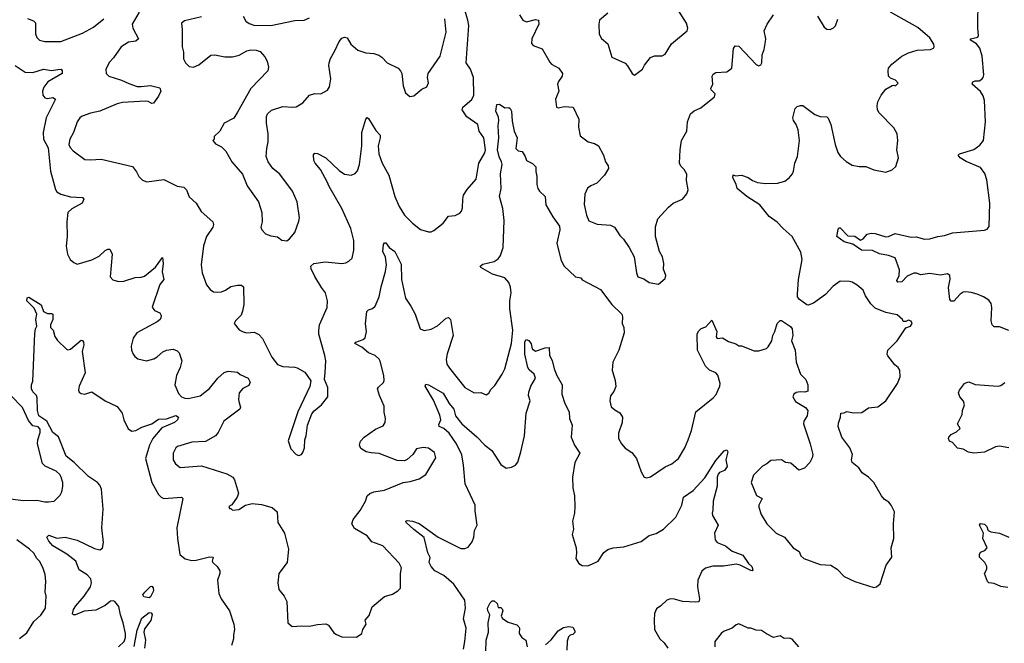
# Model space of a CAD drawing. Extents: x 2293878 to 2522763, y 823964 to 1006972.
# Tile 7 of 256: x 2305056 to 2312422, y 894151 to 898819. Entities that reach past the tile are written whole.
import ezdxf

# ---------------------------------------------------------------- set-up
doc = ezdxf.new("R2010")
doc.units = 0

msp = doc.modelspace()

# ---------------------------------------------------------------- linework, layer by layer
at = {"layer": '0CON20XD'}
for points in [[(2311779.4, 897189.4), (2311823.9, 897176.1), (2311865, 897178), (2311925, 897195.8), (2311975, 897202.5), (2312035, 897222.9), (2312275, 897243.3), (2312295, 897250), (2312308.8, 897271.2), (2312314.4, 897445), (2312290.3, 897620.3), (2312276.4, 897666.4), (2312243.2, 897713.2), (2312136.2, 897756.2), (2312091.2, 897785), (2312076.7, 897805), (2312086.1, 897813.9), (2312195, 897846.2), (2312239.5, 897880.5), (2312266.2, 897915), (2312280.6, 898055), (2312273.7, 898213.7), (2312265, 898248.8), (2312245, 898282), (2312182.5, 898335), (2312187.1, 898352.9), (2312205, 898360), (2312235, 898362.2), (2312255, 898372.9), (2312264.6, 898385.4), (2312267.7, 898405), (2312255.4, 898545), (2312239.1, 898605), (2312215, 898638.6), (2312170, 898665), (2312170, 898675), (2312225, 898689.2), (2312229.6, 898700.4), (2312224.1, 898755), (2312226.6, 898983.4)], [(2308428, 898448), (2308396.7, 898496.7), (2308415.4, 898775), (2308409.6, 898815), (2308377.5, 898915)], [(2309455, 898866.7), (2309394, 898815), (2309388, 898785), (2309391.7, 898711.7), (2309408.3, 898678.3), (2309455, 898637.5), (2309485, 898537.5), (2309585, 898492.5), (2309603.6, 898473.6), (2309637.5, 898415), (2309655, 898403.3), (2309715, 898447.5), (2309731.2, 898478.8), (2309774.5, 898535.5), (2309805, 898547.1), (2309861.2, 898548.8), (2309885, 898561.2), (2309932.4, 898637.6), (2310050, 898735), (2310053.8, 898755), (2310045, 898792.5), (2309980.6, 898895)], [(2305115, 898828), (2305159.3, 898809.3), (2305174.2, 898795), (2305173.2, 898713.2), (2305184.4, 898684.4), (2305205, 898666.2), (2305244.4, 898654.4), (2305364.4, 898655.6), (2305525, 898717.7), (2305608, 898762), (2305685, 898825.4)], [(2305949.3, 898875), (2305896.5, 898785), (2305901.2, 898755), (2305944.3, 898675), (2305925, 898658.5), (2305869.7, 898650.3), (2305816, 898615), (2305757.4, 898532.6), (2305725, 898498.8), (2305700, 898445), (2305702.5, 898415), (2305722.5, 898395), (2305817.4, 898367.4), (2305872, 898342), (2305935, 898320), (2305965, 898317.8), (2306035, 898326.9), (2306105, 898310), (2306112.5, 898285), (2306093.6, 898246.4), (2306056.7, 898195), (2306045, 898191.2), (2306016.6, 898206.6), (2305995, 898210), (2305825, 898199.5), (2305785, 898188.9), (2305655, 898133.3), (2305585, 898119.5), (2305522.8, 898097.2), (2305506, 898085), (2305485.7, 898054.3), (2305457.5, 897975), (2305430, 897925), (2305423.3, 897885), (2305432.8, 897862.8), (2305455, 897838), (2305542.7, 897772.7), (2305585, 897769.2), (2305665, 897776), (2305900.7, 897720.7), (2305930.5, 897680.5), (2305946.7, 897645), (2305965, 897626.7), (2305975, 897616.7), (2306006.4, 897606.4), (2306135, 897622.5), (2306235, 897574), (2306285, 897566), (2306304, 897545), (2306325, 897493.8), (2306376.2, 897445), (2306412.7, 897382.7), (2306500, 897305), (2306506, 897285), (2306501.2, 897265), (2306454.5, 897195.5), (2306430.6, 897125), (2306413.1, 896985), (2306420, 896925), (2306454, 896835), (2306480.3, 896800.3), (2306505, 896782.9), (2306535, 896778.6), (2306565, 896782.9), (2306595, 896794.3), (2306635, 896821.9), (2306685, 896832.9), (2306715, 896831.2), (2306730.5, 896820.5), (2306732.1, 896687.9), (2306723.6, 896636.4), (2306712.9, 896607.1), (2306670, 896565), (2306660, 896545), (2306697, 896497), (2306726.7, 896483.3), (2306755, 896476.2), (2306810.9, 896480.9), (2306845, 896462.9), (2306872.8, 896432.8), (2306942.4, 896292.4), (2306985, 896238.8), (2307025, 896222.5), (2307115, 896219.2), (2307133, 896213), (2307189.7, 896179.7), (2307233.8, 896115), (2307227.7, 896072.3), (2307136.7, 895885), (2307063.6, 895666.4), (2307085, 895607.5), (2307125, 895563.3), (2307145, 895557.5), (2307165, 895563.3), (2307175, 895580), (2307186.1, 895613.9), (2307190, 895675), (2307200, 895705), (2307210, 895785), (2307242.3, 895867.7), (2307258.3, 895891.7), (2307313.8, 895935), (2307360, 895995), (2307361.2, 896065), (2307336.7, 896125), (2307341.7, 896178.3), (2307346, 896265), (2307340, 896305), (2307293.1, 896465), (2307293.2, 896493.2), (2307298.1, 896535), (2307356, 896665), (2307359.2, 896715), (2307344.3, 896775), (2307313.8, 896813.8), (2307265, 896896), (2307235.6, 896955), (2307233.1, 896975), (2307256.6, 896993.4), (2307342.4, 897007.6), (2307465, 896994.2), (2307495, 896998), (2307518.8, 897011.2), (2307543.3, 897035), (2307556, 897095), (2307555.6, 897165), (2307534.3, 897255), (2307465.6, 897405), (2307371.1, 897571.1), (2307357.3, 897605), (2307307, 897697), (2307267.5, 897745), (2307257.5, 897765), (2307255, 897807.5), (2307265, 897818.8), (2307285, 897818), (2307345, 897784), (2307445, 897689.2), (2307485, 897662.5), (2307535, 897654.2), (2307565, 897668), (2307582.7, 897687.3), (2307597.1, 897735), (2307615.4, 897874.6), (2307615.7, 897974.3), (2307645, 898073.3), (2307655, 898086.7), (2307665, 898080), (2307719.7, 897989.7), (2307753.3, 897955), (2307753.8, 897935), (2307737.1, 897875), (2307741.5, 897815), (2307768.9, 897745), (2307816.9, 897655), (2307862.5, 897495), (2307895, 897420), (2307933.8, 897355), (2307995.8, 897295.8), (2308055, 897248.8), (2308115, 897230), (2308135, 897230), (2308155, 897241.2), (2308225, 897295.8), (2308262.7, 897347.3), (2308315, 897354), (2308348.8, 897371.2), (2308361.2, 897385), (2308368.8, 897411.2), (2308370, 897475), (2308376.7, 897505), (2308402.7, 897547.3), (2308472, 897625), (2308491.9, 897745), (2308535, 897821.2), (2308540.4, 897845), (2308529.2, 897935), (2308493.8, 897985), (2308484.3, 898035), (2308401.1, 898091.1), (2308367.1, 898145), (2308372, 898165), (2308439.3, 898220.7), (2308453.8, 898255), (2308451.3, 898385), (2308428, 898448)], [(2306415, 898841.4), (2306289.5, 898810.5), (2306266.7, 898793.3), (2306272, 898745), (2306271.4, 898615), (2306280.8, 898575), (2306282.5, 898525), (2306296.2, 898495), (2306325, 898469.2), (2306355, 898464.3), (2306395, 898480), (2306486.4, 898553.6), (2306515, 898556.7), (2306591.8, 898541.8), (2306648.3, 898541.7), (2306696.7, 898553.3), (2306755, 898585.6), (2306785, 898592.2), (2306825, 898591.1), (2306855, 898580.8), (2306890.3, 898540.3), (2306907.3, 898507.3), (2306916.1, 898463.9), (2306911.2, 898435), (2306785.5, 898304.5), (2306685, 898127.5), (2306657.7, 898082.3), (2306586.7, 898045), (2306552.5, 897985), (2306510, 897945), (2306510, 897925), (2306500, 897915), (2306520.7, 897890.7), (2306565, 897866.7), (2306597.5, 897835), (2306644.2, 897754.2), (2306722.3, 897662.3), (2306758.8, 897575), (2306843.3, 897455), (2306866.2, 897375), (2306868.8, 897305), (2306861.2, 897265), (2306866.2, 897245), (2306895, 897216), (2306935, 897200), (2306985, 897193.3), (2307018.3, 897168.3), (2307055, 897163.3), (2307075, 897177.5), (2307113.3, 897225), (2307145, 897310), (2307148.8, 897335), (2307132, 897455), (2307096, 897535), (2307002.3, 897662.3), (2306950, 897705), (2306913.8, 897753.8)], [(2306727.1, 898845), (2306748.7, 898808.7), (2306771.5, 898791.5), (2306808.8, 898778.8), (2306935, 898774.4), (2307115, 898814), (2307185, 898816), (2307225, 898832.5)], [(2306913.8, 897753.8), (2306900, 897795), (2306903.8, 897855), (2306915.8, 897905), (2306914.2, 897965), (2306902.5, 898045), (2306902, 898095), (2306908.8, 898115), (2306938.8, 898141.2), (2307025, 898169.4), (2307096.8, 898163.2), (2307123.2, 898166.8), (2307173, 898197), (2307225, 898253.8), (2307265, 898266.2), (2307310, 898265), (2307359.5, 898290.5), (2307374.1, 898315.9), (2307384.3, 898375.7), (2307368.1, 898475), (2307370, 898495), (2307380.7, 898529.3), (2307414.4, 898585), (2307445.8, 898655), (2307465, 898681.2), (2307485, 898688), (2307505, 898683.3), (2307534, 898635), (2307585, 898591.2), (2307645, 898570), (2307705, 898566.2), (2307743, 898553), (2307765, 898538.8), (2307805.9, 898495.9), (2307886.2, 898455), (2307906, 898435), (2307914.2, 898415), (2307924.2, 898324.2), (2307941.7, 898271.7), (2307975, 898243.8), (2308005, 898248.8), (2308065, 898300), (2308102.5, 898317.5), (2308113.9, 898346.1), (2308108, 898385), (2308112.5, 898415), (2308201.9, 898545), (2308245.6, 898725), (2308235.8, 898824.2)], [(2307761.1, 896818.9), (2307793.8, 896935), (2307801.2, 896985), (2307792.4, 897042.4), (2307772.2, 897085), (2307776.7, 897135), (2307785, 897147.5), (2307795, 897147.5), (2307821.2, 897115), (2307862.5, 897085), (2307908.8, 896988.8), (2307911.5, 896875), (2307941.8, 896735), (2307982.9, 896675), (2308014.6, 896615), (2308052.5, 896505), (2308082.5, 896492.5), (2308135, 896502.5), (2308181.9, 896528.1), (2308245.8, 896584.2), (2308265, 896588.8), (2308280, 896575), (2308298.6, 896455), (2308253.1, 896316.9), (2308247.5, 896275), (2308251.7, 896241.7), (2308270.5, 896210.5), (2308386.4, 896066.4), (2308455, 896026.7), (2308505, 896028.8), (2308545, 896012), (2308565, 896023.8), (2308579.7, 896050.3), (2308609.8, 896080.2), (2308665.5, 896164.5), (2308685, 896206.7), (2308734.5, 896394.5), (2308745.9, 896495), (2308722.5, 896655), (2308722.5, 896715), (2308732.3, 896775), (2308728.1, 896818.1), (2308715, 896852.5), (2308686.3, 896886.3), (2308593.6, 896913.6), (2308505, 896964), (2308500, 896975), (2308521.1, 896988.9), (2308605, 897008.5), (2308635, 897029.4), (2308653.8, 897053.8), (2308673.8, 897115), (2308680.7, 897315), (2308670.9, 897405), (2308645.6, 897495), (2308657.3, 897555), (2308652.9, 897665), (2308665.5, 897735), (2308661.5, 897755), (2308641.8, 897791.8), (2308630.4, 897845), (2308639.7, 897935), (2308634.7, 898025), (2308640.9, 898065), (2308638.5, 898088.5), (2308616.9, 898135), (2308626.2, 898183.8), (2308645, 898187.5), (2308685, 898158), (2308715, 898161.2), (2308725.8, 898155), (2308735.5, 898135), (2308739.8, 898059.8), (2308755.6, 897985), (2308776.7, 897935), (2308768.8, 897855), (2308785, 897836.7), (2308815, 897832.5), (2308837.5, 897795), (2308847.5, 897765), (2308892.3, 897742.3), (2308918.3, 897718.3), (2308916.7, 897683.3), (2308925.7, 897645), (2308924.4, 897585), (2308931.9, 897555), (2308944.4, 897535), (2308986.9, 897495), (2308992.7, 897432.7), (2309044.5, 897344.5), (2309094.2, 897274.2), (2309097.1, 897245), (2309073.3, 897145), (2309104.2, 897024.2), (2309125.9, 896975.9), (2309215, 896893.3), (2309255, 896887.5), (2309265, 896872.5), (2309400.2, 896800.2), (2309485, 896686), (2309560, 896615), (2309566.7, 896595), (2309563.3, 896545), (2309576.1, 896516.1), (2309578.8, 896475), (2309537.5, 896345), (2309492.9, 896255), (2309487.1, 896195), (2309510.5, 896119.5), (2309515.5, 896074.5), (2309500, 896035), (2309477, 896003), (2309471.4, 895965), (2309481.9, 895921.9), (2309507.7, 895897.7), (2309545, 895876.2), (2309566, 895845), (2309564.3, 895805), (2309534.5, 895725), (2309536, 895685), (2309558, 895645), (2309585, 895612), (2309635, 895580), (2309670, 895535), (2309704.1, 895434.1), (2309727.5, 895395), (2309745, 895388.8), (2309775, 895398), (2309885, 895472.9), (2309935.5, 895494.5), (2309984.5, 895535.5), (2310031.4, 895615), (2310057.8, 895675), (2310081.1, 895745), (2310113.8, 895885), (2310245, 895988.8), (2310266.6, 896013.4), (2310281.5, 896048.5), (2310294.2, 896075), (2310295.8, 896095), (2310277.9, 896157.9), (2310265, 896176.2), (2310217.5, 896195), (2310185.9, 896225.9), (2310127.1, 896345), (2310124, 896465), (2310135, 896487.5), (2310155, 896507.5), (2310189.3, 896520.7), (2310235, 896570), (2310272.5, 896485), (2310267.5, 896445), (2310273.9, 896433.9), (2310315, 896437.5), (2310359.3, 896409.3), (2310413.6, 896393.6), (2310435, 896377.5), (2310455, 896377.5), (2310550.7, 896340.7), (2310585, 896340), (2310641.7, 896358.3), (2310655, 896370), (2310683.9, 896416.1), (2310691.2, 896455), (2310706, 896484), (2310723.8, 896545), (2310745, 896567.5), (2310755, 896567.5), (2310821.7, 896521.7), (2310834.1, 896504.1), (2310839.2, 896455), (2310828.8, 896415), (2310856.2, 896345), (2310864.4, 896254.4), (2310896.2, 896165), (2310936.2, 896125), (2310952, 896085), (2310952, 896038), (2310928.8, 896031.2), (2310895, 896034.4), (2310865, 896029.5), (2310847.8, 896015), (2310840, 895995), (2310860.6, 895960.6), (2310935.8, 895915.8), (2310951.2, 895895), (2310946.2, 895855), (2310923.3, 895815), (2310920, 895795), (2310970, 895645), (2310990, 895565), (2310985, 895540), (2310967.5, 895505), (2310928.3, 895461.7), (2310885, 895446.7), (2310825, 895500), (2310784.2, 895504.2), (2310755, 895523.3), (2310675, 895520), (2310645.8, 895494.2), (2310613.6, 895476.4), (2310545, 895410), (2310527.5, 895355), (2310567.7, 895257.7), (2310611.2, 895235), (2310585.7, 895185), (2310585, 895170), (2310604, 895115), (2310645.6, 895045.6), (2310715, 894976), (2310778.8, 894945), (2310841.2, 894865), (2310887.4, 894837.4), (2310900, 894805), (2310922.5, 894785), (2311045, 894741.2), (2311125, 894735.8), (2311172.5, 894705), (2311225, 894651.2), (2311304.5, 894614.5), (2311445, 894568.8), (2311465, 894573.3), (2311493.8, 894596.2), (2311538.6, 894735), (2311580.6, 894795), (2311575.8, 894865), (2311596, 894935), (2311592.5, 895045), (2311600.8, 895135), (2311575.5, 895185.5), (2311557.1, 895207.1), (2311526.8, 895226.8), (2311504, 895255), (2311446.7, 895355), (2311405.8, 895395.8), (2311358.3, 895428.3), (2311333.3, 895465), (2311283.3, 895505), (2311278, 895525), (2311285.8, 895565), (2311265.5, 895615.5), (2311206.2, 895695), (2311180, 895775), (2311180.7, 895799.3), (2311197.5, 895845), (2311200, 895875), (2311225, 895877.5), (2311245, 895887.5), (2311295, 895876), (2311355, 895879.2), (2311405.8, 895914.2), (2311475, 895920), (2311535, 895966.7), (2311624.1, 896095.9), (2311643.8, 896145), (2311641.2, 896195), (2311628.8, 896215), (2311602, 896235), (2311551.7, 896301.7), (2311545.9, 896315.9), (2311550, 896345), (2311621.2, 896415), (2311685, 896512.5), (2311720, 896525), (2311732, 896545), (2311725, 896562.5), (2311705, 896570), (2311685, 896560), (2311665, 896560), (2311660, 896575), (2311619.5, 896609.5), (2311535, 896626.2), (2311455, 896660.8), (2311423.2, 896693.2), (2311383, 896753), (2311366.7, 896795), (2311320.8, 896830.8), (2311283.9, 896853.9), (2311265, 896858.8), (2311195, 896861.2), (2311141.2, 896825), (2311085, 896761.2), (2310995, 896696.2), (2310955, 896681.2), (2310943.6, 896683.6), (2310888.8, 896725), (2310876, 896745), (2310874.2, 896765), (2310882.5, 896875), (2310910.5, 897025), (2310899.1, 897079.1), (2310835.4, 897195.4), (2310767.1, 897255), (2310723.1, 897303.1), (2310664, 897345), (2310592, 897432), (2310494.7, 897494.7), (2310424.2, 897554.2), (2310416.8, 897586.8), (2310390, 897635), (2310393, 897657), (2310411.2, 897651.2), (2310455, 897655.6), (2310505, 897637.7), (2310537.5, 897615), (2310575, 897600.5), (2310635, 897591.8), (2310725, 897594.3), (2310780.7, 897609.3), (2310812.5, 897635), (2310836.7, 897665), (2310846, 897685), (2310854.3, 897745.7), (2310874.2, 897795), (2310890, 897915), (2310879.4, 897995), (2310864.4, 898035), (2310844.3, 898065), (2310840, 898085), (2310856.4, 898153.6), (2310871.7, 898168.3), (2310897, 898177), (2310915, 898177.5), (2311005, 898108), (2311045, 898094), (2311095, 898092.5), (2311105, 898082.5), (2311123.3, 898035), (2311155.8, 897885), (2311175.6, 897825.6), (2311195.6, 897795.6), (2311237.9, 897757.9), (2311285, 897730), (2311335, 897721.2), (2311385, 897721.2), (2311446.1, 897696.1), (2311535, 897678), (2311584, 897696), (2311610.7, 897719.3), (2311630, 897785), (2311619.2, 897845), (2311625.8, 897915), (2311621.2, 897965), (2311595, 898010), (2311485, 898121.2), (2311474.3, 898145), (2311470.8, 898175), (2311475.9, 898204.1), (2311500, 898255), (2311535, 898300), (2311583, 898327), (2311595, 898330), (2311607, 898323), (2311627, 898343), (2311607.5, 898365), (2311571.7, 898381.7), (2311556.4, 898396.4), (2311552, 898435), (2311555.8, 898455), (2311580, 898485), (2311654.5, 898545.5), (2311705, 898572), (2311770.5, 898589.5), (2311870, 898595), (2311892.5, 898605), (2311896.7, 898615), (2311893.8, 898635), (2311865, 898683.8), (2311775, 898759.2), (2311570, 898875)], [(2308796.2, 898855), (2308818.8, 898815), (2308847.3, 898802.7), (2308915, 898819.4), (2308936, 898815), (2308940.8, 898785), (2308886.2, 898675), (2308885, 898640), (2308896.4, 898626.4), (2308965, 898600), (2309020.9, 898500.9), (2309035.7, 898485.7), (2309088.8, 898455), (2309115.6, 898415.6), (2309114.2, 898395), (2309086.2, 898355), (2309080, 898335), (2309090, 898285), (2309063.8, 898225), (2309072.5, 898165), (2309085, 898158.8), (2309130.8, 898169.2), (2309196.7, 898165), (2309240, 898075), (2309236.2, 898015), (2309248.8, 897948.8), (2309310, 897905), (2309355, 897892), (2309385.5, 897875.5), (2309422.5, 897805), (2309438, 897755), (2309457.5, 897725), (2309461.2, 897705), (2309431.2, 897655), (2309374.1, 897595.9), (2309327.5, 897575), (2309305, 897556.7), (2309283.6, 897513.6), (2309278.8, 897435), (2309297.5, 897355), (2309314.5, 897314.5), (2309375, 897288), (2309475, 897281.2), (2309505, 897266.2), (2309545, 897203.8), (2309573.8, 897175), (2309616.2, 897115), (2309653.9, 897043.9), (2309670, 896925), (2309680, 896895), (2309725, 896880), (2309765, 896852.5), (2309835, 896840), (2309885, 896882.5), (2309888.8, 896905), (2309872.3, 896952.3), (2309876, 896995), (2309864.2, 897044.2), (2309843.1, 897083.1), (2309811.4, 897195), (2309812.1, 897267.9), (2309831.2, 897328.8), (2309910, 897415), (2309943.9, 897446.1), (2310013.6, 897476.4), (2310047.5, 897515), (2310057.5, 897545), (2310043.8, 897615), (2310046.4, 897663.6), (2310027.1, 897697.1), (2310002.7, 897722.7), (2309992.5, 897745), (2309997.1, 897845), (2310007.5, 897915), (2310045.8, 897984.2), (2310050.8, 898055), (2310074, 898115), (2310102.6, 898137.4), (2310151.4, 898158.6), (2310255, 898242.5), (2310260, 898265), (2310228.8, 898295), (2310226, 898305), (2310242, 898335), (2310236.2, 898395), (2310245, 898410), (2310265, 898423.8), (2310345, 898429.2), (2310384.1, 898455.9), (2310396.4, 898603.6), (2310407.5, 898622.5), (2310435, 898620), (2310565, 898482.5), (2310585, 898473.3), (2310599.3, 898480.7), (2310607.5, 898495), (2310610, 898555), (2310626.2, 898595), (2310636.2, 898655), (2310638, 898675), (2310625.7, 898735), (2310647.5, 898785), (2310695.4, 898854.6)], [(2311023.3, 898845), (2311075, 898763.3), (2311095, 898746.7), (2311120, 898745), (2311145, 898757.5), (2311158.3, 898771.7), (2311177.5, 898822.5)], [(2305023.3, 898475), (2305097.5, 898425), (2305155, 898422.5), (2305235, 898448.1), (2305295, 898439.2), (2305342.5, 898445), (2305365, 898447.5), (2305373.8, 898435), (2305373.3, 898415), (2305265.6, 898354.4), (2305236.7, 898315), (2305226.7, 898285), (2305230, 898255), (2305245, 898233.8), (2305265, 898230), (2305305, 898235.8), (2305323.6, 898223.6), (2305254.5, 898085), (2305232.7, 897975), (2305234.5, 897925), (2305269.3, 897859.3), (2305286.5, 897685), (2305325, 897546.7), (2305335, 897529.2), (2305363.3, 897513.3), (2305435, 897491.8), (2305525, 897487.8), (2305536.9, 897475), (2305523.9, 897446.1), (2305445, 897403.1), (2305417.1, 897375), (2305407.8, 897305), (2305411.5, 897195), (2305402.6, 897122.6), (2305414.3, 897065), (2305432.5, 897025), (2305460.5, 897000.5), (2305485, 896990), (2305595, 897020.5), (2305650, 897050), (2305695, 897092), (2305715, 897101.2), (2305730.7, 897100.7), (2305748.6, 897065), (2305733.3, 896895), (2305751.7, 896871.7), (2305795, 896860), (2305835, 896862.9), (2305919.7, 896890.3), (2305965, 896892.5), (2305990, 896900), (2306072.6, 896967.4), (2306125, 897040), (2306130, 896995), (2306120.7, 896930.7), (2306134, 896875), (2306104.4, 896835.6), (2306046, 896666), (2306063.4, 896643.4), (2306104.2, 896624.2), (2306113.8, 896605), (2306112.3, 896587.7), (2306106.2, 896575), (2306083.2, 896556.8), (2305992, 896508), (2305932, 896475), (2305905.8, 896435), (2305891.1, 896375), (2305893.3, 896345), (2305905, 896316.2), (2305916.8, 896296.8), (2305940.9, 896280.9), (2306005, 896265.7), (2306058.9, 896281.1), (2306084.5, 896295.5), (2306126.8, 896333.2), (2306155, 896344.2), (2306205, 896352.5), (2306235, 896340), (2306248, 896325), (2306268.8, 896265), (2306256.2, 896215), (2306230, 896155), (2306216.7, 896085), (2306245, 896020), (2306267, 895997), (2306292.5, 895985), (2306317.2, 895982.8), (2306405, 896003.6), (2306475, 896058.1), (2306537.5, 896135), (2306585, 896177.5), (2306615, 896187.1), (2306685, 896181.2), (2306704.3, 896164.3), (2306765, 896136), (2306779.2, 896105), (2306769.7, 896080.3), (2306725, 896057.5), (2306698.6, 896025), (2306694, 895975), (2306698.8, 895951.2), (2306707.7, 895917.7), (2306703.8, 895905), (2306584, 895815), (2306540.3, 895729.7), (2306521.2, 895705), (2306445, 895662.5), (2306345, 895657.5), (2306235.6, 895624.4), (2306224, 895615), (2306204.3, 895575), (2306203.1, 895525), (2306222, 895495), (2306257.3, 895467.3), (2306415, 895480), (2306605, 895420.8), (2306650, 895395), (2306664.1, 895374.1), (2306693.8, 895275), (2306684.1, 895245.9), (2306643, 895187), (2306620, 895175), (2306625, 895160), (2306635, 895160), (2306648.3, 895148.3), (2306695, 895153.3), (2306744.1, 895185.9), (2306795, 895198.8), (2306865, 895190.8), (2306945, 895167.5), (2306983.3, 895135), (2306988, 895055), (2307035.8, 894975.8), (2307068, 894855), (2307058, 894755), (2306994, 894675), (2306986.2, 894605), (2306994.1, 894554.1), (2307033.3, 894505), (2307053.3, 894465), (2307061.2, 894305), (2307095, 894276.7), (2307165, 894282.5), (2307225, 894279.2), (2307285, 894293.3), (2307345, 894296.2), (2307365, 894286.2), (2307405, 894228.8), (2307425, 894216.2), (2307465, 894200), (2307575, 894197.5), (2307616.2, 894225), (2307624.1, 894255.9), (2307647.5, 894295), (2307640, 894325), (2307671.2, 894358.8), (2307692, 894425), (2307785, 894500.8), (2307845, 894520), (2307885.8, 894544.2), (2307903.8, 894565), (2307904, 894585), (2307904.2, 894675), (2307911.4, 894715), (2307895, 894750), (2307771.7, 894881.7), (2307691.2, 894911.2), (2307655, 894956), (2307561.4, 895011.4), (2307540, 895045), (2307551.3, 895078.7), (2307604.2, 895145), (2307642.5, 895215), (2307656.2, 895255), (2307675, 895272), (2307705.7, 895284.3), (2307785, 895298.6), (2307925, 895354), (2307978.3, 895361.7), (2308045, 895381.2), (2308094.1, 895415.9), (2308169.5, 895540.5), (2308158.8, 895578.8), (2308115, 895612.5), (2308075, 895616.7), (2308025, 895606.7), (2307996.4, 895563.6), (2307953.6, 895526.4), (2307935, 895517.5), (2307879.5, 895519.5), (2307745, 895572.5), (2307685, 895575.8), (2307647.5, 895585), (2307608.3, 895608.3), (2307598.8, 895635), (2307606.7, 895665), (2307633.3, 895695), (2307717.5, 895755), (2307775, 895780), (2307791.2, 895805), (2307793.8, 895835), (2307782.3, 895882.3), (2307782, 895925), (2307747.5, 896005), (2307733.3, 896055), (2307740.7, 896069.3), (2307777.5, 896102.5), (2307781.7, 896118.3), (2307780, 896155), (2307753.7, 896263.7), (2307745, 896279.2), (2307716, 896305), (2307664.6, 896324.6), (2307615, 896368.6), (2307562.5, 896395), (2307570, 896405), (2307625, 896424.2), (2307641.2, 896438.8), (2307650, 896485), (2307643, 896543), (2307654.2, 896635.8), (2307665, 896646.7), (2307695, 896656.7), (2307714.1, 896675.9), (2307745.5, 896744.5), (2307761.1, 896818.9)], [(2312455, 896493.3), (2312385, 896520), (2312345, 896521.2), (2312331.2, 896535), (2312322.5, 896565), (2312328.6, 896665), (2312322.5, 896695), (2312305, 896719.2), (2312266.2, 896745), (2312220, 896765), (2312175, 896778.1), (2312135, 896781.9), (2312115, 896778.6), (2312092, 896765), (2312045, 896711.2), (2312025, 896711.2), (2312014.2, 896725), (2312005.6, 896815), (2312016.7, 896876.7), (2312014, 896905), (2311996.6, 896916.6), (2311945, 896907.8), (2311911.7, 896911.7), (2311865, 896920), (2311795, 896910), (2311765, 896921.9), (2311745, 896920.5), (2311695, 896898.5), (2311655, 896856.7), (2311625, 896853.3), (2311617.1, 896867.1), (2311635.4, 896904.6), (2311637.7, 896947.7), (2311605, 897036.9), (2311556.7, 897055), (2311487.4, 897067.4), (2311435, 897091.8), (2311354.3, 897094.3), (2311288.1, 897138.1), (2311224, 897155), (2311168.8, 897195), (2311180.3, 897249.7), (2311185, 897260), (2311195, 897262), (2311251.5, 897201.5), (2311305, 897197.5), (2311345, 897168.8), (2311365, 897178.8), (2311395, 897213.1), (2311425, 897221.2), (2311455, 897219.6), (2311535, 897194.5), (2311555, 897196.9), (2311605, 897219.2), (2311725, 897190.8), (2311765, 897194.2), (2311779.4, 897189.4)], [(2305795.5, 894124.5), (2305837.5, 894165), (2305846.3, 894193.7), (2305846.5, 894223.5), (2305831.1, 894305), (2305809.2, 894365), (2305796.8, 894426.8), (2305767.5, 894465), (2305755, 894470), (2305735, 894467.5), (2305695.2, 894434.8), (2305625, 894398.9), (2305539.2, 894390.8), (2305474.2, 894364.2), (2305457.5, 894365), (2305451.9, 894371.9), (2305457.8, 894405), (2305475, 894432.9), (2305538.5, 894505), (2305585.3, 894574.7), (2305592.5, 894605), (2305587.8, 894635), (2305560, 894665), (2305501.5, 894701.5), (2305476.4, 894766.4), (2305407.7, 894817.7), (2305305, 894880), (2305273.8, 894915), (2305260, 894945), (2305275, 894961.4), (2305335, 894939.2), (2305395, 894945.5), (2305435.7, 894935.7), (2305485, 894922.1), (2305615, 894860), (2305655, 894851.9), (2305675, 894863.3), (2305682.7, 894905), (2305670.3, 895015), (2305680, 895155), (2305667.3, 895305), (2305656.5, 895335), (2305637.5, 895355), (2305569.5, 895399.5), (2305464.2, 895504.2), (2305402.8, 895552.8), (2305346.8, 895696.8), (2305305, 895728.4), (2305258.7, 895815), (2305198.3, 895855), (2305189.4, 895895), (2305187.8, 895987.8), (2305180.6, 896005), (2305153.5, 896033.5), (2305145.2, 896055.2), (2305144.3, 896085), (2305154.1, 896114.1), (2305168.8, 896471.2), (2305173.8, 896505), (2305183.8, 896525), (2305177.5, 896575), (2305184.2, 896615), (2305165, 896658.8), (2305108.6, 896715), (2305111.9, 896738.1), (2305125, 896740.8), (2305215.5, 896685.5), (2305235, 896634.3), (2305265, 896618.8), (2305295, 896620), (2305303.6, 896613.6), (2305303.3, 896575), (2305287.5, 896535), (2305287.5, 896515), (2305307.5, 896495), (2305318.3, 896448.3), (2305337.7, 896417.7), (2305405, 896353.3), (2305415, 896348.8), (2305435, 896353.3), (2305515, 896420), (2305525, 896417.5), (2305533.8, 896405), (2305535.8, 896385), (2305523.8, 896335), (2305546, 896175), (2305500.8, 896075), (2305496.1, 896046.1), (2305501.2, 896031.2), (2305515, 896020), (2305543.6, 896016.4), (2305595, 896032.5), (2305695, 895966.7), (2305784.1, 895924.1), (2305823.8, 895875), (2305836.2, 895825), (2305867.7, 895757.7), (2305895, 895740), (2305925, 895744), (2305970.6, 895769.4), (2306045, 895793.6), (2306095, 895828), (2306155, 895830.4), (2306225, 895855.3), (2306244.2, 895845), (2306235.7, 895825), (2306213.1, 895805), (2306119.5, 895765), (2306052.1, 895685), (2306026.5, 895633.5), (2305998.2, 895535), (2306045.4, 895355), (2306095, 895264.3), (2306115, 895244.4), (2306135.5, 895235.5), (2306235, 895243.1), (2306265.9, 895245.9), (2306277.5, 895235), (2306231.8, 895015), (2306235.5, 894935.5), (2306254, 894815), (2306295, 894784.2), (2306345, 894770.8), (2306375, 894772.9), (2306475, 894799.2), (2306502.5, 894795), (2306496, 894765), (2306500.8, 894755), (2306532.9, 894725), (2306554.4, 894694.4), (2306554.4, 894675), (2306536, 894625), (2306546.2, 894525), (2306563.8, 894485), (2306624.4, 894395), (2306658.6, 894295), (2306662.5, 894255), (2306654.3, 894215), (2306656, 894185), (2306641.2, 894135)], [(2308375, 894106.7), (2308385.8, 894165), (2308396.1, 894265), (2308376.2, 894335), (2308390, 894415), (2308385.6, 894475), (2308305, 894594.4), (2308229.5, 894659.5), (2308160.8, 894695), (2308134.4, 894725), (2308120, 894755), (2308126.1, 894793.9), (2308108.3, 894828.3), (2308082.5, 894942.5), (2308005, 895002.5), (2307946.2, 895055), (2307944, 895065), (2307955, 895071.2), (2307995, 895066.5), (2308045, 895048.5), (2308186.5, 894946.5), (2308355, 894862.1), (2308385, 894860), (2308410.3, 894869.7), (2308440, 894910), (2308452.7, 894945), (2308459.6, 894995), (2308478.4, 895035), (2308463.2, 895143.2), (2308464.3, 895185), (2308389.1, 895345), (2308376.1, 895485), (2308362.5, 895562.5), (2308323.5, 895643.5), (2308268.9, 895725), (2308228.3, 895758.3), (2308193.8, 895775), (2308190.6, 895789.4), (2308206, 895825), (2308199.3, 895859.3), (2308150.6, 895970.6), (2308088.8, 896075), (2308095, 896090), (2308115, 896086.7), (2308225, 896022.9), (2308268.5, 895945), (2308303.3, 895905), (2308316, 895855), (2308364.2, 895795), (2308475, 895696.9), (2308535, 895633.1), (2308588, 895595), (2308655, 895488.8), (2308695, 895463.3), (2308735, 895468.8), (2308765.9, 895484.1), (2308781.7, 895508.3), (2308805.8, 895585), (2308832, 895705), (2308845.5, 895874.5), (2308873.8, 895965), (2308862, 896005), (2308865, 896030), (2308878.8, 896075), (2308916, 896135), (2308905.8, 896165), (2308867.7, 896197.7), (2308857.8, 896215), (2308836.2, 896315), (2308835, 896407.5), (2308845, 896426), (2308865, 896417.5), (2308881.7, 896391.7), (2308890, 896355), (2308915, 896336.7), (2308986, 896364), (2309017.5, 896365), (2309020, 896305), (2309038.3, 896268.3), (2309054.5, 896204.5), (2309074.4, 896155), (2309115.5, 896085), (2309112.5, 896015), (2309133.8, 895945), (2309166.2, 895885), (2309168.8, 895835), (2309189.2, 895785), (2309181.4, 895695), (2309205.8, 895635), (2309246.2, 895575), (2309209.4, 895505), (2309192.2, 895395), (2309193.1, 895315), (2309205.4, 895255), (2309210, 895175), (2309206.4, 895125), (2309192.7, 895065), (2309198.9, 895005), (2309190, 894965), (2309218.8, 894865), (2309222.5, 894825), (2309217.5, 894785), (2309238.3, 894748.3), (2309263, 894733), (2309305, 894730.8), (2309335.6, 894744.4), (2309383.1, 894766.9), (2309425, 894830), (2309455, 894852.2), (2309495, 894866.2), (2309575, 894874.4), (2309705.5, 894914.5), (2309765, 894957.5), (2309817.8, 894972.2), (2309871.2, 895005), (2309964, 895095), (2310008.6, 895185), (2310021.2, 895245), (2310095, 895296), (2310181.1, 895388.9), (2310265, 895519.2), (2310325, 895591.2), (2310345, 895600), (2310353.3, 895585), (2310339.6, 895525), (2310347.8, 895475), (2310329.1, 895445), (2310291.3, 895428.7), (2310281.6, 895418.4), (2310274.6, 895395), (2310272.9, 895327.1), (2310243.3, 895215), (2310242.3, 895147.7), (2310236.2, 895125), (2310238.3, 895108.3), (2310281.2, 895035), (2310254.4, 894975), (2310258, 894925), (2310273.3, 894905), (2310335, 894880.6), (2310385, 894841.4), (2310465, 894812.2), (2310508.1, 894748.1), (2310532, 894725), (2310539.5, 894700.5), (2310535, 894694), (2310525, 894696.2), (2310446.6, 894736.6), (2310415, 894744.4), (2310320.9, 894729.1), (2310241.9, 894728.1), (2310186.4, 894713.6), (2310159.3, 894690.7), (2310128.1, 894625), (2310125.8, 894575), (2310142, 894485), (2310137.1, 894462.9), (2310115, 894458), (2310015, 894464.4), (2309955, 894482.5), (2309925, 894484), (2309897, 894473), (2309851.7, 894431.7), (2309820.7, 894409.3), (2309805.7, 894375), (2309801.4, 894325), (2309805.8, 894255), (2309844.6, 894184.6), (2309878, 894155), (2309905.7, 894115.7)], [(2312455, 895614.4), (2312385, 895626.4), (2312355, 895621.5), (2312275, 895581.5), (2312194.5, 895574.5), (2312155, 895580.8), (2312113.9, 895603.9), (2312072.3, 895612.3), (2312035, 895653.3), (2312012.5, 895665), (2312003.3, 895685), (2312007.5, 895695), (2312025, 895713.3), (2312065, 895733.3), (2312091.7, 895758.3), (2312072.5, 895795), (2312106.4, 895863.6), (2312108.8, 895895), (2312123.3, 895935), (2312117.5, 895962.5), (2312088.8, 895995), (2312078.8, 896025), (2312086.7, 896045), (2312123.8, 896095), (2312135, 896102), (2312157.3, 896107.3), (2312205, 896088.6), (2312375, 896075.8), (2312395, 896080.8), (2312425, 896104)], [(2304947, 895237), (2305085, 895219.3), (2305185, 895223.6), (2305245, 895209.4), (2305270.3, 895209.7), (2305315, 895216.2), (2305359.1, 895260.9), (2305372, 895285), (2305379.2, 895325), (2305379.2, 895355), (2305366.9, 895395), (2305355.4, 895415.4), (2305328.9, 895438.9), (2305247.6, 895477.6), (2305227.2, 895497.2), (2305189.5, 895645), (2305192.5, 895675), (2305210.3, 895729.7), (2305208.9, 895755), (2305195, 895770.8), (2305155, 895780), (2305120.7, 895819.3), (2305076.2, 895916.2), (2304990, 896005)], [(2312449.3, 894569.3), (2312395, 894576.7), (2312345, 894600), (2312305, 894603.8), (2312296.7, 894615), (2312273.3, 894675), (2312292.5, 894705), (2312292.5, 894725), (2312277.5, 894755), (2312237.5, 894795), (2312236.7, 894815), (2312245, 894832.5), (2312276.7, 894845), (2312294, 894865), (2312262, 894935), (2312266.4, 894976.4), (2312237.5, 895035), (2312245, 895047.5), (2312275, 895042.5), (2312292.5, 895025), (2312298.3, 895001.7), (2312300, 894995), (2312320, 894985), (2312385, 894976.2), (2312455, 894946.7)], [(2305055, 894187.5), (2305109.5, 894230.5), (2305161.9, 894315), (2305215, 894361.4), (2305248.5, 894415), (2305253.8, 894505), (2305247.7, 894537.7), (2305251.1, 894615), (2305245.6, 894665.6), (2305228.7, 894718.7), (2305204.3, 894765), (2305183.1, 894785), (2305160.6, 894825), (2305130, 894855), (2305033.5, 894925)], [(2306025, 894491.2), (2305985, 894498.8), (2305978, 894515), (2305991.2, 894535), (2306035, 894576), (2306045, 894578), (2306055, 894566.7), (2306056.7, 894545), (2306035, 894500), (2306025, 894491.2)], [(2308544, 894085), (2308545.8, 894175), (2308564.2, 894235), (2308560.6, 894305), (2308574.2, 894365), (2308558.8, 894395), (2308556.2, 894415), (2308576, 894454), (2308591.7, 894468.3), (2308605, 894470), (2308628.3, 894448.3), (2308635, 894420), (2308655, 894420), (2308665, 894410), (2308670, 894395), (2308657.5, 894355), (2308667, 894337), (2308709.3, 894309.3), (2308775, 894288.8), (2308790, 894275), (2308796.2, 894265), (2308792.5, 894225), (2308812.5, 894195), (2308843.3, 894175), (2308852.5, 894125)], [(2305912.5, 894127.5), (2305935, 894248.8), (2305970.3, 894339.7), (2306025, 894382.5), (2306039.3, 894379.3), (2306046, 894366), (2306038, 894322), (2305990.3, 894259.7), (2305984.2, 894235.8), (2305996.2, 894175), (2305990, 894115)], [(2308990.5, 894139.5), (2309032.6, 894177.4), (2309083.8, 894245), (2309125, 894270), (2309165, 894277.5), (2309195, 894272.5), (2309210, 894245), (2309208, 894232), (2309195, 894217.5), (2309175, 894212.5), (2309161.2, 894198.8), (2309152.3, 894167.7), (2309149.3, 894100.7)], [(2310884, 894125), (2310835, 894183.3), (2310815, 894190), (2310775, 894187.5), (2310745, 894206.7), (2310695, 894196), (2310641.7, 894221.7), (2310605, 894248), (2310565, 894250), (2310525, 894263.8), (2310505, 894263.8), (2310435, 894296), (2310415, 894290), (2310385, 894265.7), (2310321.3, 894238.7), (2310303.8, 894225), (2310256.7, 894165), (2310256.7, 894125)]]:
    msp.add_lwpolyline(points, dxfattribs=at)

doc.saveas('drawing.dxf')
